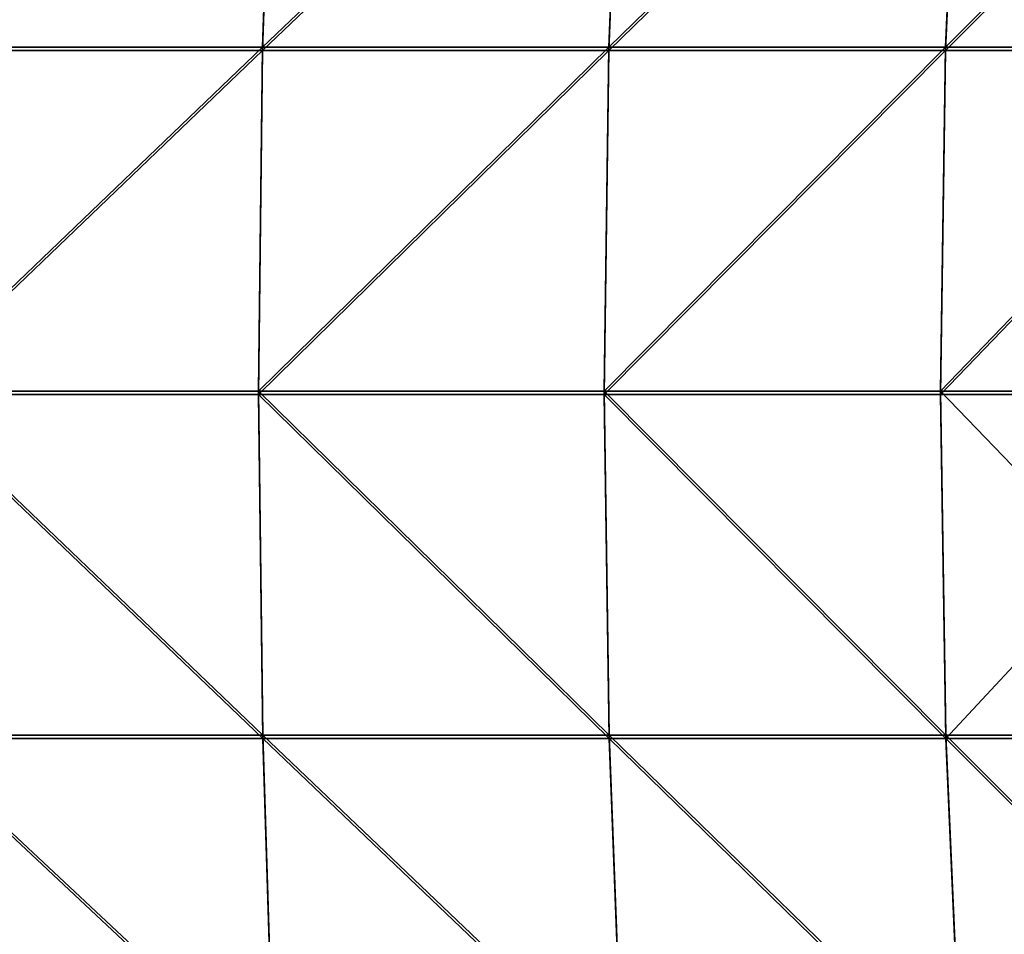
# Model space of a CAD drawing. Header units: millimetres. Extents: x -101 to 102, y -40 to 284.
# Tile 81 of 183: x 53 to 65, y 20 to 31. Entities that reach past the tile are written whole.
import ezdxf

# ---------------------------------------------------------------- set-up
doc = ezdxf.new("R2010")
doc.units = ezdxf.units.MM
doc.header["$LTSCALE"] = 65.185185
doc.layers.add('107', color=7, linetype='CONTINUOUS')
doc.layers.add('111', color=7, linetype='CONTINUOUS')

msp = doc.modelspace()

# ---------------------------------------------------------------- linework, layer by layer
at = {"layer": '107', "color": 7, "linetype": 'Continuous'}
for points in [[(51.522, 30.563, 51.938), (55.753, 30.563, 49.574), (55.889, 34.645, 49.88), (51.522, 30.563, 51.938)], [(51.635, 34.645, 52.255), (51.522, 30.563, 51.938), (55.889, 34.645, 49.88), (51.635, 34.645, 52.255)], [(55.753, 30.563, 49.574), (59.875, 30.563, 47.026), (60.035, 34.645, 47.32), (55.753, 30.563, 49.574)], [(55.889, 34.645, 49.88), (55.753, 30.563, 49.574), (60.035, 34.645, 47.32), (55.889, 34.645, 49.88)], [(59.875, 30.563, 47.026), (63.882, 30.563, 44.299), (64.063, 34.645, 44.579), (59.875, 30.563, 47.026)], [(60.035, 34.645, 47.32), (59.875, 30.563, 47.026), (64.063, 34.645, 44.579), (60.035, 34.645, 47.32)], [(63.882, 30.563, 44.299), (67.765, 30.563, 41.398), (67.966, 34.645, 41.663), (63.882, 30.563, 44.299)], [(64.063, 34.645, 44.579), (63.882, 30.563, 44.299), (67.966, 34.645, 41.663), (64.063, 34.645, 44.579)], [(51.477, 26.468, 51.837), (55.702, 26.468, 49.476), (55.753, 30.563, 49.574), (51.477, 26.468, 51.837)], [(51.522, 30.563, 51.938), (51.477, 26.468, 51.837), (55.753, 30.563, 49.574), (51.522, 30.563, 51.938)], [(55.702, 26.468, 49.476), (59.819, 26.468, 46.931), (59.875, 30.563, 47.026), (55.702, 26.468, 49.476)], [(55.753, 30.563, 49.574), (55.702, 26.468, 49.476), (59.875, 30.563, 47.026), (55.753, 30.563, 49.574)], [(59.819, 26.468, 46.931), (63.82, 26.468, 44.208), (63.882, 30.563, 44.299), (59.819, 26.468, 46.931)], [(59.875, 30.563, 47.026), (59.819, 26.468, 46.931), (63.882, 30.563, 44.299), (59.875, 30.563, 47.026)], [(63.82, 26.468, 44.208), (67.697, 26.468, 41.311), (67.765, 30.563, 41.398), (63.82, 26.468, 44.208)], [(63.882, 30.563, 44.299), (63.82, 26.468, 44.208), (67.765, 30.563, 41.398), (63.882, 30.563, 44.299)], [(51.524, 22.373, 51.941), (55.755, 22.373, 49.577), (51.477, 26.468, 51.837), (51.524, 22.373, 51.941)], [(51.477, 26.468, 51.837), (55.755, 22.373, 49.577), (55.702, 26.468, 49.476), (51.477, 26.468, 51.837)], [(55.755, 22.373, 49.577), (59.878, 22.373, 47.029), (55.702, 26.468, 49.476), (55.755, 22.373, 49.577)], [(55.702, 26.468, 49.476), (59.878, 22.373, 47.029), (59.819, 26.468, 46.931), (55.702, 26.468, 49.476)], [(59.878, 22.373, 47.029), (63.884, 22.373, 44.301), (59.819, 26.468, 46.931), (59.878, 22.373, 47.029)], [(59.819, 26.468, 46.931), (63.884, 22.373, 44.301), (63.82, 26.468, 44.208), (59.819, 26.468, 46.931)], [(63.884, 22.373, 44.301), (67.767, 22.373, 41.4), (63.82, 26.468, 44.208), (63.884, 22.373, 44.301)], [(63.82, 26.468, 44.208), (67.767, 22.373, 41.4), (67.697, 26.468, 41.311), (63.82, 26.468, 44.208)], [(51.627, 18.291, 52.267), (55.884, 18.291, 49.892), (51.524, 22.373, 51.941), (51.627, 18.291, 52.267)], [(51.524, 22.373, 51.941), (55.884, 18.291, 49.892), (55.755, 22.373, 49.577), (51.524, 22.373, 51.941)], [(55.884, 18.291, 49.892), (60.032, 18.291, 47.33), (55.755, 22.373, 49.577), (55.884, 18.291, 49.892)], [(55.755, 22.373, 49.577), (60.032, 18.291, 47.33), (59.878, 22.373, 47.029), (55.755, 22.373, 49.577)], [(60.032, 18.291, 47.33), (64.063, 18.291, 44.588), (59.878, 22.373, 47.029), (60.032, 18.291, 47.33)], [(59.878, 22.373, 47.029), (64.063, 18.291, 44.588), (63.884, 22.373, 44.301), (59.878, 22.373, 47.029)], [(64.063, 18.291, 44.588), (67.968, 18.291, 41.67), (63.884, 22.373, 44.301), (64.063, 18.291, 44.588)], [(63.884, 22.373, 44.301), (67.968, 18.291, 41.67), (67.767, 22.373, 41.4), (63.884, 22.373, 44.301)]]:
    msp.add_3dface(points, dxfattribs=at)
at = {"layer": '111', "color": 7, "linetype": 'Continuous'}
for points in [[(51.635, 34.605, -52.25), (55.889, 34.605, -49.876), (51.521, 30.522, -51.936), (51.635, 34.605, -52.25)], [(51.521, 30.522, -51.936), (55.889, 34.605, -49.876), (55.752, 30.522, -49.572), (51.521, 30.522, -51.936)], [(55.889, 34.605, -49.876), (60.033, 34.605, -47.316), (55.752, 30.522, -49.572), (55.889, 34.605, -49.876)], [(55.752, 30.522, -49.572), (60.033, 34.605, -47.316), (59.874, 30.522, -47.024), (55.752, 30.522, -49.572)], [(60.033, 34.605, -47.316), (64.061, 34.605, -44.575), (59.874, 30.522, -47.024), (60.033, 34.605, -47.316)], [(59.874, 30.522, -47.024), (64.061, 34.605, -44.575), (63.881, 30.522, -44.297), (59.874, 30.522, -47.024)], [(64.061, 34.605, -44.575), (67.964, 34.605, -41.66), (63.881, 30.522, -44.297), (64.061, 34.605, -44.575)], [(63.881, 30.522, -44.297), (67.964, 34.605, -41.66), (67.763, 30.522, -41.396), (63.881, 30.522, -44.297)], [(51.521, 30.522, -51.936), (55.752, 30.522, -49.572), (51.477, 26.427, -51.837), (51.521, 30.522, -51.936)], [(51.477, 26.427, -51.837), (55.752, 30.522, -49.572), (55.702, 26.427, -49.476), (51.477, 26.427, -51.837)], [(55.752, 30.522, -49.572), (59.874, 30.522, -47.024), (55.702, 26.427, -49.476), (55.752, 30.522, -49.572)], [(55.702, 26.427, -49.476), (59.874, 30.522, -47.024), (59.819, 26.427, -46.931), (55.702, 26.427, -49.476)], [(59.874, 30.522, -47.024), (63.881, 30.522, -44.297), (59.819, 26.427, -46.931), (59.874, 30.522, -47.024)], [(59.819, 26.427, -46.931), (63.881, 30.522, -44.297), (63.82, 26.427, -44.208), (59.819, 26.427, -46.931)], [(63.881, 30.522, -44.297), (67.763, 30.522, -41.396), (63.82, 26.427, -44.208), (63.881, 30.522, -44.297)], [(63.82, 26.427, -44.208), (67.763, 30.522, -41.396), (67.697, 26.427, -41.311), (63.82, 26.427, -44.208)], [(51.477, 26.427, -51.837), (55.702, 26.427, -49.476), (55.756, 22.332, -49.579), (51.477, 26.427, -51.837)], [(51.525, 22.332, -51.943), (51.477, 26.427, -51.837), (55.756, 22.332, -49.579), (51.525, 22.332, -51.943)], [(55.702, 26.427, -49.476), (59.819, 26.427, -46.931), (59.879, 22.332, -47.03), (55.702, 26.427, -49.476)], [(55.756, 22.332, -49.579), (55.702, 26.427, -49.476), (59.879, 22.332, -47.03), (55.756, 22.332, -49.579)], [(59.819, 26.427, -46.931), (63.82, 26.427, -44.208), (63.886, 22.332, -44.303), (59.819, 26.427, -46.931)], [(59.879, 22.332, -47.03), (59.819, 26.427, -46.931), (63.886, 22.332, -44.303), (59.879, 22.332, -47.03)], [(63.82, 26.427, -44.208), (67.697, 26.427, -41.311), (63.886, 22.332, -44.303), (63.82, 26.427, -44.208)], [(63.886, 22.332, -44.303), (67.697, 26.427, -41.311), (67.768, 22.332, -41.402), (63.886, 22.332, -44.303)], [(51.525, 22.332, -51.943), (55.756, 22.332, -49.579), (55.884, 18.25, -49.897), (51.525, 22.332, -51.943)], [(51.627, 18.25, -52.273), (51.525, 22.332, -51.943), (55.884, 18.25, -49.897), (51.627, 18.25, -52.273)], [(55.756, 22.332, -49.579), (59.879, 22.332, -47.03), (60.033, 18.25, -47.335), (55.756, 22.332, -49.579)], [(55.884, 18.25, -49.897), (55.756, 22.332, -49.579), (60.033, 18.25, -47.335), (55.884, 18.25, -49.897)], [(59.879, 22.332, -47.03), (63.886, 22.332, -44.303), (64.064, 18.25, -44.592), (59.879, 22.332, -47.03)], [(60.033, 18.25, -47.335), (59.879, 22.332, -47.03), (64.064, 18.25, -44.592), (60.033, 18.25, -47.335)], [(63.886, 22.332, -44.303), (67.768, 22.332, -41.402), (67.971, 18.25, -41.674), (63.886, 22.332, -44.303)], [(64.064, 18.25, -44.592), (63.886, 22.332, -44.303), (67.971, 18.25, -41.674), (64.064, 18.25, -44.592)]]:
    msp.add_3dface(points, dxfattribs=at)

doc.saveas('drawing.dxf')
